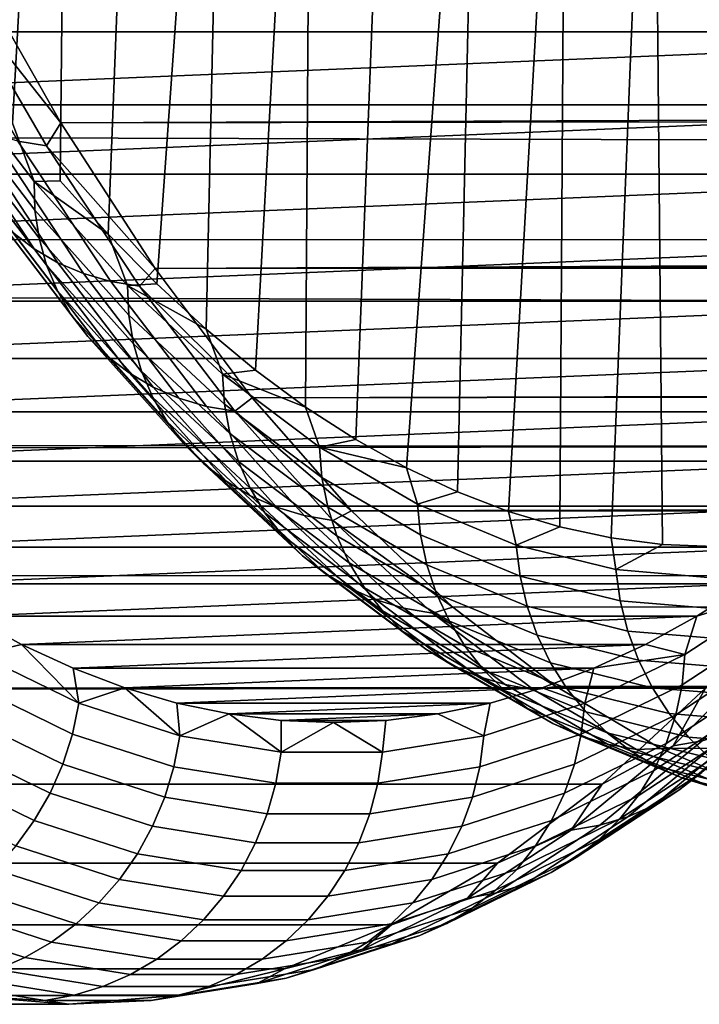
# Model space of a CAD drawing. Header units: metres. Extents: x -22 to 239, y -22 to 22.
# Tile 117 of 256: x 108.49 to 110.42, y -16 to -13.2. Entities that reach past the tile are written whole.
import ezdxf

# ---------------------------------------------------------------- set-up
doc = ezdxf.new("R2010")
doc.units = ezdxf.units.M
doc.layers.add('solid_10_151_033_XXX', color=7, linetype='CONTINUOUS')

msp = doc.modelspace()

# ---------------------------------------------------------------- linework, layer by layer
at = {"layer": 'solid_10_151_033_XXX'}
for points in [[(108.637047, -10.470291, 175.690018), (108.468811, -13.496907, 176.152237), (108.335365, -13.321762, 176.518875), (108.421776, -10.125132, 176.281464)], [(108.529884, -13.662793, 175.99881), (108.468811, -13.496907, 176.152237), (108.637047, -10.470291, 175.690018), (108.603951, -13.660642, 175.780945)], [(108.859108, -10.776356, 175.079895), (108.740677, -13.812827, 175.405289), (108.603951, -13.660642, 175.780945), (108.637047, -10.470291, 175.690018)], [(109.087128, -11.042181, 174.45343), (108.878853, -13.953305, 175.02565), (108.740677, -13.812827, 175.405289), (108.859108, -10.776356, 175.079895)], [(109.087128, -11.042181, 174.45343), (109.018379, -14.08198, 174.642319), (108.878853, -13.953305, 175.02565)], [(109.320297, -11.266833, 173.812805), (109.159142, -14.198747, 174.255569), (109.018379, -14.08198, 174.642319), (109.087128, -11.042181, 174.45343)], [(109.320297, -11.266833, 173.812805), (109.301003, -14.303479, 173.865814), (109.159142, -14.198747, 174.255569)], [(109.557709, -11.449429, 173.160522), (109.44384, -14.3961, 173.473373), (109.301003, -14.303479, 173.865814), (109.320297, -11.266833, 173.812805)], [(109.798508, -11.589306, 172.498932), (109.587547, -14.476536, 173.078537), (109.44384, -14.3961, 173.473373), (109.557709, -11.449429, 173.160522)], [(109.798508, -11.589306, 172.498932), (109.731995, -14.544704, 172.681671), (109.587547, -14.476536, 173.078537)], [(110.041756, -11.685925, 171.830612), (109.87706, -14.600559, 172.283096), (109.731995, -14.544704, 172.681671), (109.798508, -11.589306, 172.498932)], [(110.041756, -11.685925, 171.830612), (110.022659, -14.644058, 171.883072), (109.87706, -14.600559, 172.283096)], [(110.286568, -11.738944, 171.15799), (110.168602, -14.675138, 171.482101), (110.022659, -14.644058, 171.883072), (110.041756, -11.685925, 171.830612)], [(110.286568, -11.738944, 171.15799), (110.314697, -14.693789, 171.080704), (110.168602, -14.675138, 171.482101)], [(110.286568, -11.738944, 171.15799), (110.532051, -11.748157, 170.483536), (110.460869, -14.7, 170.679108), (110.314697, -14.693789, 171.080704)], [(111.539925, -13.547572, 162.013), (16.904165, -13.285301, 127.138702), (17.214159, -12.881101, 126.640076), (111.795151, -13.048958, 161.311783)], [(108.605827, -13.496621, 178.114838), (197.192841, -13.132303, 211.009003), (196.900009, -12.924947, 211.244904), (108.346558, -13.039503, 178.827179)], [(106.697113, -13.019126, 177.657578), (106.82531, -13.237755, 177.305344), (112.063301, -13.019179, 162.914078)], [(106.82531, -13.237755, 177.305344), (111.935104, -13.237806, 163.266312), (112.063301, -13.019179, 162.914078)], [(108.308899, -13.119966, 178.668747), (108.605827, -13.496621, 178.114838), (108.346558, -13.039503, 178.827179)], [(108.228447, -13.107224, 178.630951), (108.484238, -13.54839, 177.928162), (108.564941, -13.561561, 177.965286), (108.308899, -13.119966, 178.668747)], [(108.308899, -13.119966, 178.668747), (108.564941, -13.561561, 177.965286), (108.605827, -13.496621, 178.114838)], [(108.605827, -13.496621, 178.114838), (197.48288, -13.329969, 210.76976), (197.192841, -13.132303, 211.009003)], [(106.82531, -13.237755, 177.305344), (106.955566, -13.445555, 176.947464), (111.935104, -13.237806, 163.266312)], [(106.955566, -13.445555, 176.947464), (111.804848, -13.445604, 163.624191), (111.935104, -13.237806, 163.266312)], [(111.275543, -14.003562, 162.739395), (16.605591, -13.656659, 127.647163), (16.904165, -13.285301, 127.138702), (111.539925, -13.547572, 162.013)], [(108.270912, -13.323979, 176.710312), (108.468811, -13.496907, 176.152237), (108.529884, -13.662793, 175.99881)], [(108.270912, -13.323979, 176.710312), (108.529884, -13.662793, 175.99881), (108.532318, -13.744606, 176.035751), (108.271797, -13.403763, 176.751526)], [(108.873604, -13.909722, 177.37912), (197.769333, -13.517803, 210.527649), (197.48288, -13.329969, 210.76976), (108.605827, -13.496621, 178.114838)], [(108.20816, -13.412961, 177.748032), (108.469368, -13.807515, 177.03035), (108.530449, -13.854368, 177.076599), (108.268349, -13.458475, 177.796707)], [(108.271797, -13.403763, 176.751526), (108.532318, -13.744606, 176.035751), (108.544289, -13.824357, 176.075256), (108.282257, -13.481536, 176.795197)], [(106.955566, -13.445555, 176.947464), (107.087791, -13.642398, 176.584183), (111.804848, -13.445604, 163.624191)], [(107.087791, -13.642398, 176.584183), (111.672615, -13.642445, 163.987488), (111.804848, -13.445604, 163.624191)], [(108.268349, -13.458475, 177.796707), (108.530449, -13.854368, 177.076599), (108.597839, -13.893533, 177.121201), (108.334999, -13.496521, 177.843338)], [(108.282257, -13.481536, 176.795197), (108.544289, -13.824357, 176.075256), (108.565636, -13.901042, 176.116837), (108.302147, -13.556319, 176.840759)], [(108.334999, -13.496521, 177.843338), (108.597839, -13.893533, 177.121201), (108.670692, -13.924517, 177.163589), (108.407265, -13.526619, 177.887344)], [(108.564941, -13.561561, 177.965286), (108.873604, -13.909722, 177.37912), (108.605827, -13.496621, 178.114838)], [(108.407265, -13.526619, 177.887344), (108.670692, -13.924517, 177.163589), (108.748085, -13.946928, 177.203247), (108.484238, -13.54839, 177.928162)], [(108.873604, -13.909722, 177.37912), (198.05043, -13.695303, 210.283646), (197.769333, -13.517803, 210.527649)], [(108.302147, -13.556319, 176.840759), (108.565636, -13.901042, 176.116837), (108.596092, -13.973694, 176.159943), (108.33123, -13.62717, 176.88765)], [(108.484238, -13.54839, 177.928162), (108.748085, -13.946928, 177.203247), (108.829048, -13.960485, 177.239655), (108.564941, -13.561561, 177.965286)], [(108.564941, -13.561561, 177.965286), (108.829048, -13.960485, 177.239655), (108.873604, -13.909722, 177.37912)], [(107.087791, -13.642398, 176.584183), (107.221901, -13.828145, 176.215714), (111.672615, -13.642445, 163.987488)], [(107.221901, -13.828145, 176.215714), (111.538506, -13.828189, 164.355942), (111.672615, -13.642445, 163.987488)], [(108.33123, -13.62717, 176.88765), (108.596092, -13.973694, 176.159943), (108.635269, -14.041399, 176.204056), (108.369125, -13.693195, 176.935272)], [(111.275543, -14.003562, 162.739395), (16.321733, -13.994678, 128.161957), (16.605591, -13.656659, 127.647163)], [(108.529884, -13.662793, 175.99881), (108.603951, -13.660642, 175.780945), (108.740677, -13.812827, 175.405289)], [(108.529884, -13.662793, 175.99881), (108.740677, -13.812827, 175.405289), (108.794945, -13.95862, 175.270554)], [(108.529884, -13.662793, 175.99881), (108.794945, -13.95862, 175.270554), (108.798965, -14.042203, 175.303146), (108.532318, -13.744606, 176.035751)], [(108.369125, -13.693195, 176.935272), (108.635269, -14.041399, 176.204056), (108.682686, -14.103302, 176.248596), (108.415367, -13.753564, 176.983047)], [(198.343201, -13.836697, 210.109543), (198.05043, -13.695303, 210.283646), (108.873604, -13.909722, 177.37912), (198.325668, -13.862563, 210.038208)], [(108.415367, -13.753564, 176.983047), (108.682686, -14.103302, 176.248596), (108.73774, -14.158625, 176.293015), (108.469368, -13.807515, 177.03035)], [(108.532318, -13.744606, 176.035751), (108.798965, -14.042203, 175.303146), (108.812485, -14.123681, 175.338409), (108.544289, -13.824357, 176.075256)], [(108.469368, -13.807515, 177.03035), (108.73774, -14.158625, 176.293015), (108.799728, -14.20667, 176.336761), (108.530449, -13.854368, 177.076599)], [(108.794945, -13.95862, 175.270554), (108.740677, -13.812827, 175.405289), (108.878853, -13.953305, 175.02565)], [(107.221901, -13.828145, 176.215714), (107.357742, -14.002589, 175.842499), (111.538506, -13.828189, 164.355942)], [(107.357742, -14.002589, 175.842499), (111.402664, -14.00263, 164.729172), (111.538506, -13.828189, 164.355942)], [(108.544289, -13.824357, 176.075256), (108.812485, -14.123681, 175.338409), (108.835312, -14.202026, 175.375885), (108.565636, -13.901042, 176.116837)], [(108.530449, -13.854368, 177.076599), (108.799728, -14.20667, 176.336761), (108.867882, -14.246831, 176.379272), (108.597839, -13.893533, 177.121201)], [(109.14901, -14.277452, 176.622452), (198.593567, -14.019336, 209.792297), (198.325668, -13.862563, 210.038208), (108.873604, -13.909722, 177.37912)], [(108.597839, -13.893533, 177.121201), (108.867882, -14.246831, 176.379272), (108.94133, -14.278602, 176.419998), (108.670692, -13.924517, 177.163589)], [(108.565636, -13.901042, 176.116837), (108.835312, -14.202026, 175.375885), (108.86718, -14.276252, 175.415131), (108.596092, -13.973694, 176.159943)], [(108.670692, -13.924517, 177.163589), (108.94133, -14.278602, 176.419998), (109.019165, -14.301583, 176.458466), (108.748085, -13.946928, 177.203247)], [(108.829048, -13.960485, 177.239655), (109.14901, -14.277452, 176.622452), (108.873604, -13.909722, 177.37912)], [(108.748085, -13.946928, 177.203247), (109.019165, -14.301583, 176.458466), (109.100388, -14.315485, 176.494156), (108.829048, -13.960485, 177.239655)], [(108.794945, -13.95862, 175.270554), (108.878853, -13.953305, 175.02565), (109.018379, -14.08198, 174.642319)], [(108.596092, -13.973694, 176.159943), (108.86718, -14.276252, 175.415131), (108.907677, -14.345423, 175.455627), (108.635269, -14.041399, 176.204056)], [(108.794945, -13.95862, 175.270554), (109.018379, -14.08198, 174.642319), (109.065254, -14.210526, 174.527878)], [(108.794945, -13.95862, 175.270554), (109.065254, -14.210526, 174.527878), (109.0709, -14.295619, 174.556015), (108.798965, -14.042203, 175.303146)], [(108.829048, -13.960485, 177.239655), (109.100388, -14.315485, 176.494156), (109.14901, -14.277452, 176.622452)], [(111.002823, -14.415493, 163.488678), (16.054615, -14.300326, 128.681076), (16.321733, -13.994678, 128.161957), (111.275543, -14.003562, 162.739395)], [(107.357742, -14.002589, 175.842499), (107.495247, -14.16565, 175.464706), (111.402664, -14.00263, 164.729172)], [(107.495247, -14.16565, 175.464706), (111.26516, -14.165689, 165.106949), (111.402664, -14.00263, 164.729172)], [(198.809692, -14.108072, 209.678192), (198.593567, -14.019336, 209.792297), (109.14901, -14.277452, 176.622452), (198.853851, -14.165925, 209.546249)], [(108.635269, -14.041399, 176.204056), (108.907677, -14.345423, 175.455627), (108.956291, -14.408667, 175.496872), (108.682686, -14.103302, 176.248596)], [(108.798965, -14.042203, 175.303146), (109.0709, -14.295619, 174.556015), (109.085991, -14.378567, 174.586945), (108.812485, -14.123681, 175.338409)], [(109.065254, -14.210526, 174.527878), (109.018379, -14.08198, 174.642319), (109.159142, -14.198747, 174.255569)], [(108.682686, -14.103302, 176.248596), (108.956291, -14.408667, 175.496872), (109.012413, -14.465187, 175.538345), (108.73774, -14.158625, 176.293015)], [(108.812485, -14.123681, 175.338409), (109.085991, -14.378567, 174.586945), (109.110344, -14.458326, 174.620255), (108.835312, -14.202026, 175.375885)], [(107.495247, -14.16565, 175.464706), (107.634277, -14.317158, 175.082718), (111.26516, -14.165689, 165.106949)], [(107.634277, -14.317158, 175.082718), (111.126129, -14.317193, 165.488937), (111.26516, -14.165689, 165.106949)], [(108.73774, -14.158625, 176.293015), (109.012413, -14.465187, 175.538345), (109.07534, -14.514272, 175.579529), (108.799728, -14.20667, 176.336761)], [(109.431145, -14.598614, 175.84729), (199.10582, -14.302545, 209.300491), (198.853851, -14.165925, 209.546249), (109.14901, -14.277452, 176.622452)], [(108.799728, -14.20667, 176.336761), (109.07534, -14.514272, 175.579529), (109.144272, -14.555303, 175.619888), (108.867882, -14.246831, 176.379272)], [(108.835312, -14.202026, 175.375885), (109.110344, -14.458326, 174.620255), (109.143646, -14.533892, 174.655548), (108.86718, -14.276252, 175.415131)], [(109.065254, -14.210526, 174.527878), (109.159142, -14.198747, 174.255569), (109.301003, -14.303479, 173.865814)], [(109.065254, -14.210526, 174.527878), (109.301003, -14.303479, 173.865814), (109.339981, -14.417723, 173.773087)], [(109.065254, -14.210526, 174.527878), (109.339981, -14.417723, 173.773087), (109.347267, -14.504055, 173.796707), (109.0709, -14.295619, 174.556015)], [(108.867882, -14.246831, 176.379272), (109.144272, -14.555303, 175.619888), (109.218338, -14.587762, 175.658936), (108.94133, -14.278602, 176.419998)], [(108.86718, -14.276252, 175.415131), (109.143646, -14.533892, 174.655548), (109.185486, -14.60431, 174.692352), (108.907677, -14.345423, 175.455627)], [(108.94133, -14.278602, 176.419998), (109.218338, -14.587762, 175.658936), (109.296616, -14.61124, 175.696167), (109.019165, -14.301583, 176.458466)], [(109.100388, -14.315485, 176.494156), (109.431145, -14.598614, 175.84729), (109.14901, -14.277452, 176.622452)], [(111.002823, -14.415493, 163.488678), (15.80584, -14.574821, 129.202744), (16.054615, -14.300326, 128.681076)], [(107.634277, -14.317158, 175.082718), (107.774719, -14.456993, 174.696869), (111.126129, -14.317193, 165.488937)], [(107.774719, -14.456993, 174.696869), (110.985695, -14.457025, 165.874786), (111.126129, -14.317193, 165.488937)], [(109.019165, -14.301583, 176.458466), (109.296616, -14.61124, 175.696167), (109.378105, -14.625443, 175.731125), (109.100388, -14.315485, 176.494156)], [(109.0709, -14.295619, 174.556015), (109.347267, -14.504055, 173.796707), (109.36396, -14.588213, 173.823227), (109.085991, -14.378567, 174.586945)], [(109.100388, -14.315485, 176.494156), (109.378105, -14.625443, 175.731125), (109.431145, -14.598614, 175.84729)], [(109.339981, -14.417723, 173.773087), (109.301003, -14.303479, 173.865814), (109.44384, -14.3961, 173.473373)], [(109.431145, -14.598614, 175.84729), (199.349075, -14.429469, 209.055466), (199.10582, -14.302545, 209.300491)], [(108.907677, -14.345423, 175.455627), (109.185486, -14.60431, 174.692352), (109.235321, -14.668695, 174.73024), (108.956291, -14.408667, 175.496872)], [(109.085991, -14.378567, 174.586945), (109.36396, -14.588213, 173.823227), (109.389854, -14.669135, 173.852295), (109.110344, -14.458326, 174.620255)], [(109.339981, -14.417723, 173.773087), (109.44384, -14.3961, 173.473373), (109.587547, -14.476536, 173.078537)], [(111.002823, -14.415493, 163.488678), (110.722641, -14.782067, 164.258484), (15.576414, -14.819761, 129.725784), (15.80584, -14.574821, 129.202744)], [(108.956291, -14.408667, 175.496872), (109.235321, -14.668695, 174.73024), (109.292542, -14.726236, 174.768707), (109.012413, -14.465187, 175.538345)], [(109.339981, -14.417723, 173.773087), (109.587547, -14.476536, 173.078537), (109.61824, -14.579555, 173.00856)], [(109.339981, -14.417723, 173.773087), (109.61824, -14.579555, 173.00856), (109.627197, -14.666857, 173.027603), (109.347267, -14.504055, 173.796707)], [(109.431145, -14.598614, 175.84729), (199.583221, -14.546988, 208.8116), (199.349075, -14.429469, 209.055466)], [(107.774719, -14.456993, 174.696869), (107.916489, -14.585075, 174.307358), (110.985695, -14.457025, 165.874786)], [(107.916489, -14.585075, 174.307358), (110.843918, -14.585104, 166.264297), (110.985695, -14.457025, 165.874786)], [(109.110344, -14.458326, 174.620255), (109.389854, -14.669135, 173.852295), (109.424622, -14.745802, 173.883575), (109.143646, -14.533892, 174.655548)], [(109.012413, -14.465187, 175.538345), (109.292542, -14.726236, 174.768707), (109.356415, -14.776207, 174.807266), (109.07534, -14.514272, 175.579529)], [(109.61824, -14.579555, 173.00856), (109.587547, -14.476536, 173.078537), (109.731995, -14.544704, 172.681671)], [(109.07534, -14.514272, 175.579529), (109.356415, -14.776207, 174.807266), (109.42614, -14.817978, 174.845459), (109.144272, -14.555303, 175.619888)], [(109.347267, -14.504055, 173.796707), (109.627197, -14.666857, 173.027603), (109.645515, -14.751959, 173.049667), (109.36396, -14.588213, 173.823227)], [(109.143646, -14.533892, 174.655548), (109.424622, -14.745802, 173.883575), (109.467819, -14.817247, 173.916656), (109.185486, -14.60431, 174.692352)], [(109.144272, -14.555303, 175.619888), (109.42614, -14.817978, 174.845459), (109.500839, -14.851023, 174.882782), (109.218338, -14.587762, 175.658936)], [(109.719093, -14.87216, 175.056168), (200.023605, -14.755354, 208.32843), (199.583221, -14.546988, 208.8116), (109.431145, -14.598614, 175.84729)], [(109.89917, -14.695514, 172.236725), (109.61824, -14.579555, 173.00856), (109.731995, -14.544704, 172.681671), (109.87706, -14.600559, 172.283096)], [(107.916489, -14.585075, 174.307358), (108.059425, -14.701254, 173.914642), (110.843918, -14.585104, 166.264297)], [(108.059425, -14.701254, 173.914642), (110.700981, -14.701281, 166.657028), (110.843918, -14.585104, 166.264297)], [(109.218338, -14.587762, 175.658936), (109.500839, -14.851023, 174.882782), (109.579567, -14.874926, 174.918762), (109.296616, -14.61124, 175.696167)], [(109.36396, -14.588213, 173.823227), (109.645515, -14.751959, 173.049667), (109.672974, -14.833789, 173.074448), (109.389854, -14.669135, 173.852295)], [(109.61824, -14.579555, 173.00856), (109.89917, -14.695514, 172.236725), (109.909805, -14.78351, 172.251144), (109.627197, -14.666857, 173.027603)], [(109.185486, -14.60431, 174.692352), (109.467819, -14.817247, 173.916656), (109.518906, -14.882571, 173.951111), (109.235321, -14.668695, 174.73024)], [(109.296616, -14.61124, 175.696167), (109.579567, -14.874926, 174.918762), (109.661339, -14.889385, 174.952957), (109.378105, -14.625443, 175.731125)], [(109.378105, -14.625443, 175.731125), (109.719093, -14.87216, 175.056168), (109.431145, -14.598614, 175.84729)], [(109.378105, -14.625443, 175.731125), (109.661339, -14.889385, 174.952957), (109.719093, -14.87216, 175.056168)], [(109.89917, -14.695514, 172.236725), (109.87706, -14.600559, 172.283096), (110.022659, -14.644058, 171.883072)], [(110.181877, -14.765236, 171.459976), (109.89917, -14.695514, 172.236725), (110.022659, -14.644058, 171.883072), (110.168602, -14.675138, 171.482101)], [(109.235321, -14.668695, 174.73024), (109.518906, -14.882571, 173.951111), (109.577232, -14.940951, 173.986526), (109.292542, -14.726236, 174.768707)], [(109.389854, -14.669135, 173.852295), (109.672974, -14.833789, 173.074448), (109.709213, -14.911316, 173.101654), (109.424622, -14.745802, 173.883575)], [(109.627197, -14.666857, 173.027603), (109.909805, -14.78351, 172.251144), (109.929764, -14.869289, 172.268692), (109.645515, -14.751959, 173.049667)], [(110.181877, -14.765236, 171.459976), (110.168602, -14.675138, 171.482101), (110.314697, -14.693789, 171.080704)], [(108.059425, -14.701254, 173.914642), (108.203445, -14.805469, 173.518936), (110.700981, -14.701281, 166.657028)], [(108.203445, -14.805469, 173.518936), (110.556961, -14.805492, 167.052719), (110.700981, -14.701281, 166.657028)], [(109.89917, -14.695514, 172.236725), (110.181877, -14.765236, 171.459976), (110.194206, -14.85365, 171.469757), (109.909805, -14.78351, 172.251144)], [(110.465591, -14.789572, 170.680832), (110.181877, -14.765236, 171.459976), (110.314697, -14.693789, 171.080704), (110.460869, -14.7, 170.679108)], [(109.292542, -14.726236, 174.768707), (109.577232, -14.940951, 173.986526), (109.642075, -14.99165, 174.02243), (109.356415, -14.776207, 174.807266)], [(109.424622, -14.745802, 173.883575), (109.709213, -14.911316, 173.101654), (109.753792, -14.983564, 173.130951), (109.467819, -14.817247, 173.916656)], [(109.645515, -14.751959, 173.049667), (109.929764, -14.869289, 172.268692), (109.958801, -14.951771, 172.289154), (109.672974, -14.833789, 173.074448)], [(110.011909, -15.097197, 174.251648), (200.427063, -14.931062, 207.852097), (200.023605, -14.755354, 208.32843), (109.719093, -14.87216, 175.056168)], [(110.181877, -14.765236, 171.459976), (110.465591, -14.789572, 170.680832), (110.479713, -14.878016, 170.685974), (110.194206, -14.85365, 171.469757)], [(110.722641, -14.782067, 164.258484), (110.43586, -15.102132, 165.046387), (15.366862, -15.03694, 130.249634), (15.576414, -14.819761, 129.725784)], [(109.356415, -14.776207, 174.807266), (109.642075, -14.99165, 174.02243), (109.712608, -15.03403, 174.058395), (109.42614, -14.817978, 174.845459)], [(109.909805, -14.78351, 172.251144), (110.194206, -14.85365, 171.469757), (110.21582, -14.939836, 171.482773), (109.929764, -14.869289, 172.268692)], [(108.203445, -14.805469, 173.518936), (108.348442, -14.89763, 173.120575), (110.556961, -14.805492, 167.052719)], [(108.348442, -14.89763, 173.120575), (110.411964, -14.897651, 167.451096), (110.556961, -14.805492, 167.052719)], [(109.42614, -14.817978, 174.845459), (109.712608, -15.03403, 174.058395), (109.787941, -15.067557, 174.093964), (109.500839, -14.851023, 174.882782)], [(109.467819, -14.817247, 173.916656), (109.753792, -14.983564, 173.130951), (109.806137, -15.049622, 173.161942), (109.518906, -14.882571, 173.951111)], [(110.369682, -15.092863, 167.50856), (110.652512, -14.907538, 166.731476), (110.659218, -14.821714, 166.75705), (110.378014, -15.005973, 167.529663)], [(110.378014, -15.005973, 167.529663), (110.659218, -14.821714, 166.75705), (110.411964, -14.897651, 167.451096)], [(110.659218, -14.821714, 166.75705), (110.556961, -14.805492, 167.052719), (110.411964, -14.897651, 167.451096)], [(109.672974, -14.833789, 173.074448), (109.958801, -14.951771, 172.289154), (109.996536, -15.029915, 172.312256), (109.709213, -14.911316, 173.101654)], [(109.500839, -14.851023, 174.882782), (109.787941, -15.067557, 174.093964), (109.867134, -15.091808, 174.128677), (109.579567, -14.874926, 174.918762)], [(109.579567, -14.874926, 174.918762), (109.867134, -15.091808, 174.128677), (109.949181, -15.106479, 174.162109), (109.661339, -14.889385, 174.952957)], [(109.661339, -14.889385, 174.952957), (110.011909, -15.097197, 174.251648), (109.719093, -14.87216, 175.056168)], [(109.929764, -14.869289, 172.268692), (110.21582, -14.939836, 171.482773), (110.246437, -15.022708, 171.498856), (109.958801, -14.951771, 172.289154)], [(110.194206, -14.85365, 171.469757), (110.479713, -14.878016, 170.685974), (110.502777, -14.963376, 170.694366), (110.21582, -14.939836, 171.482773)], [(108.348442, -14.89763, 173.120575), (108.494255, -14.977644, 172.719955), (110.411964, -14.897651, 167.451096)], [(108.372971, -15.005973, 173.038467), (108.494255, -14.977644, 172.719955), (108.348442, -14.89763, 173.120575)], [(108.494255, -14.977644, 172.719955), (110.266151, -14.977662, 167.851715), (110.411964, -14.897651, 167.451096)], [(109.518906, -14.882571, 173.951111), (109.806137, -15.049622, 173.161942), (109.865593, -15.108656, 173.19426), (109.577232, -14.940951, 173.986526)], [(109.661339, -14.889385, 174.952957), (109.949181, -15.106479, 174.162109), (110.011909, -15.097197, 174.251648)], [(110.378014, -15.005973, 167.529663), (110.411964, -14.897651, 167.451096), (110.266151, -14.977662, 167.851715)], [(109.709213, -14.911316, 173.101654), (109.996536, -15.029915, 172.312256), (110.042503, -15.102736, 172.337708), (109.753792, -14.983564, 173.130951)], [(110.011909, -15.097197, 174.251648), (200.794693, -15.077483, 207.38298), (200.427063, -14.931062, 207.852097)], [(110.351959, -15.177551, 167.484512), (110.636383, -14.991186, 166.703064), (110.652512, -14.907538, 166.731476), (110.369682, -15.092863, 167.50856)], [(109.577232, -14.940951, 173.986526), (109.865593, -15.108656, 173.19426), (109.931412, -15.159925, 173.227478), (109.642075, -14.99165, 174.02243)], [(109.958801, -14.951771, 172.289154), (110.246437, -15.022708, 171.498856), (110.285675, -15.101223, 171.517838), (109.996536, -15.029915, 172.312256)], [(110.21582, -14.939836, 171.482773), (110.502777, -14.963376, 170.694366), (110.534988, -15.046379, 170.706085), (110.246437, -15.022708, 171.498856)], [(108.372971, -15.005973, 173.038467), (108.657227, -15.144658, 172.257492), (108.494255, -14.977644, 172.719955)], [(108.494255, -14.977644, 172.719955), (108.640816, -15.045473, 172.317291), (110.266151, -14.977662, 167.851715)], [(108.657227, -15.144658, 172.257492), (108.640816, -15.045473, 172.317291), (108.494255, -14.977644, 172.719955)], [(108.640816, -15.045473, 172.317291), (110.119591, -15.045488, 168.254379), (110.266151, -14.977662, 167.851715)], [(109.753792, -14.983564, 173.130951), (110.042503, -15.102736, 172.337708), (110.096123, -15.169319, 172.365219), (109.806137, -15.049622, 173.161942)], [(110.378014, -15.005973, 167.529663), (110.266151, -14.977662, 167.851715), (110.119591, -15.045488, 168.254379)], [(110.344696, -15.265794, 165.555618), (110.629845, -14.979581, 164.772186), (110.711266, -14.965601, 164.807404), (110.426384, -15.251546, 165.590088)], [(110.344696, -15.265794, 165.555618), (110.43586, -15.102132, 165.046387), (110.629845, -14.979581, 164.772186)], [(108.353027, -15.092863, 173.049271), (108.638924, -15.232352, 172.263779), (108.657227, -15.144658, 172.257492), (108.372971, -15.005973, 173.038467)], [(109.642075, -14.99165, 174.02243), (109.931412, -15.159925, 173.227478), (110.002762, -15.20278, 173.2612), (109.712608, -15.03403, 174.058395)], [(110.083778, -15.232352, 168.294067), (110.369682, -15.092863, 167.50856), (110.378014, -15.005973, 167.529663), (110.093765, -15.144658, 168.310638)], [(110.093765, -15.144658, 168.310638), (110.378014, -15.005973, 167.529663), (110.119591, -15.045488, 168.254379)], [(110.325089, -15.258969, 167.457809), (110.611038, -15.071605, 166.672165), (110.636383, -14.991186, 166.703064), (110.351959, -15.177551, 167.484512)], [(110.43586, -15.102132, 165.046387), (15.177764, -15.227786, 130.773087), (15.366862, -15.03694, 130.249634)], [(108.640816, -15.045473, 172.317291), (108.787964, -15.101038, 171.91301), (110.119591, -15.045488, 168.254379)], [(108.657227, -15.144658, 172.257492), (108.787964, -15.101038, 171.91301), (108.640816, -15.045473, 172.317291)], [(108.787964, -15.101038, 171.91301), (109.972443, -15.10105, 168.658676), (110.119591, -15.045488, 168.254379)], [(109.712608, -15.03403, 174.058395), (110.002762, -15.20278, 173.2612), (110.078743, -15.236683, 173.294983), (109.787941, -15.067557, 174.093964)], [(110.093765, -15.144658, 168.310638), (110.119591, -15.045488, 168.254379), (109.972443, -15.10105, 168.658676)], [(109.996536, -15.029915, 172.312256), (110.285675, -15.101223, 171.517838), (110.333046, -15.174391, 171.539444), (110.042503, -15.102736, 172.337708)], [(110.246437, -15.022708, 171.498856), (110.534988, -15.046379, 170.706085), (110.575737, -15.125017, 170.720917), (110.285675, -15.101223, 171.517838)], [(109.787941, -15.067557, 174.093964), (110.078743, -15.236683, 173.294983), (110.158409, -15.261207, 173.328415), (109.867134, -15.091808, 174.128677)], [(109.806137, -15.049622, 173.161942), (110.096123, -15.169319, 172.365219), (110.156715, -15.228824, 172.394409), (109.865593, -15.108656, 173.19426)], [(110.289391, -15.336092, 167.428787), (110.576782, -15.14778, 166.639175), (110.611038, -15.071605, 166.672165), (110.325089, -15.258969, 167.457809)], [(108.323997, -15.177551, 173.056305), (108.611496, -15.317822, 172.266403), (108.638924, -15.232352, 172.263779), (108.353027, -15.092863, 173.049271)], [(108.657227, -15.144658, 172.257492), (108.943657, -15.23735, 171.47052), (108.787964, -15.101038, 171.91301)], [(108.787964, -15.101038, 171.91301), (108.935593, -15.144304, 171.507401), (109.972443, -15.10105, 168.658676)], [(108.943657, -15.23735, 171.47052), (108.935593, -15.144304, 171.507401), (108.787964, -15.101038, 171.91301)], [(108.935593, -15.144304, 171.507401), (109.824814, -15.144314, 169.06427), (109.972443, -15.10105, 168.658676)], [(109.807327, -15.23735, 169.09761), (110.093765, -15.144658, 168.310638), (109.972443, -15.10105, 168.658676), (109.824814, -15.144314, 169.06427)], [(109.867134, -15.091808, 174.128677), (110.158409, -15.261207, 173.328415), (110.240738, -15.276042, 173.361069), (109.949181, -15.106479, 174.162109)], [(110.240738, -15.276042, 173.361069), (110.308647, -15.272991, 173.436386), (110.011909, -15.097197, 174.251648), (109.949181, -15.106479, 174.162109)], [(110.308647, -15.272991, 173.436386), (201.128601, -15.197869, 206.920364), (200.794693, -15.077483, 207.38298), (110.011909, -15.097197, 174.251648)], [(110.064461, -15.317822, 168.274414), (110.351959, -15.177551, 167.484512), (110.369682, -15.092863, 167.50856), (110.083778, -15.232352, 168.294067)], [(110.285675, -15.101223, 171.517838), (110.575737, -15.125017, 170.720917), (110.624512, -15.1983, 170.738663), (110.333046, -15.174391, 171.539444)], [(110.43586, -15.102132, 165.046387), (110.143394, -15.374679, 165.84993), (15.008526, -15.394615, 131.297943), (15.177764, -15.227786, 130.773087)], [(109.865593, -15.108656, 173.19426), (110.156715, -15.228824, 172.394409), (110.223526, -15.280499, 172.424911), (109.931412, -15.159925, 173.227478)], [(110.042503, -15.102736, 172.337708), (110.333046, -15.174391, 171.539444), (110.387947, -15.241289, 171.563431), (110.096123, -15.169319, 172.365219)], [(110.344696, -15.265794, 165.555618), (110.143394, -15.374679, 165.84993), (110.43586, -15.102132, 165.046387)], [(110.360962, -15.391906, 166.494843), (110.648941, -15.153814, 165.703629), (110.712509, -15.104277, 165.743256), (110.425468, -15.34159, 166.531876)], [(108.638924, -15.232352, 172.263779), (108.927017, -15.325581, 171.472244), (108.943657, -15.23735, 171.47052), (108.657227, -15.144658, 172.257492)], [(108.935593, -15.144304, 171.507401), (109.083603, -15.175239, 171.100739), (109.824814, -15.144314, 169.06427)], [(108.943657, -15.23735, 171.47052), (109.083603, -15.175239, 171.100739), (108.935593, -15.144304, 171.507401)], [(109.083603, -15.175239, 171.100739), (109.676796, -15.175244, 169.470947), (109.824814, -15.144314, 169.06427)], [(109.807327, -15.23735, 169.09761), (109.824814, -15.144314, 169.06427), (109.676796, -15.175244, 169.470947)], [(109.795692, -15.325581, 169.085587), (110.083778, -15.232352, 168.294067), (110.093765, -15.144658, 168.310638), (109.807327, -15.23735, 169.09761)], [(110.245323, -15.407947, 167.397812), (110.534065, -15.218753, 166.604507), (110.576782, -15.14778, 166.639175), (110.289391, -15.336092, 167.428787)], [(110.29071, -15.433943, 166.457932), (110.579475, -15.195202, 165.664566), (110.648941, -15.153814, 165.703629), (110.360962, -15.391906, 166.494843)], [(108.28624, -15.258969, 173.059494), (108.575287, -15.399993, 172.26535), (108.611496, -15.317822, 172.266403), (108.323997, -15.177551, 173.056305)], [(108.943657, -15.23735, 171.47052), (109.2314, -15.283766, 170.679947), (109.083603, -15.175239, 171.100739)], [(109.083603, -15.175239, 171.100739), (109.231834, -15.193806, 170.693481), (109.676796, -15.175244, 169.470947)], [(109.2314, -15.283766, 170.679947), (109.231834, -15.193806, 170.693481), (109.083603, -15.175239, 171.100739)], [(109.231834, -15.193806, 170.693481), (109.528572, -15.193809, 169.878204), (109.676796, -15.175244, 169.470947)], [(109.519585, -15.283766, 169.888184), (109.807327, -15.23735, 169.09761), (109.676796, -15.175244, 169.470947), (109.528572, -15.193809, 169.878204)], [(109.931412, -15.159925, 173.227478), (110.223526, -15.280499, 172.424911), (110.2957, -15.323696, 172.45636), (110.002762, -15.20278, 173.2612)], [(110.036041, -15.399993, 168.251953), (110.325089, -15.258969, 167.457809), (110.351959, -15.177551, 167.484512), (110.064461, -15.317822, 168.274414)], [(110.096123, -15.169319, 172.365219), (110.387947, -15.241289, 171.563431), (110.449684, -15.301076, 171.589478), (110.156715, -15.228824, 172.394409)], [(110.333046, -15.174391, 171.539444), (110.624512, -15.1983, 170.738663), (110.680695, -15.265305, 170.759125), (110.387947, -15.241289, 171.563431)], [(109.2314, -15.283766, 170.679947), (109.380203, -15.2, 170.285843), (109.231834, -15.193806, 170.693481)], [(109.2314, -15.283766, 170.679947), (109.519585, -15.283766, 169.888184), (109.380203, -15.2, 170.285843)], [(109.231834, -15.193806, 170.693481), (109.380203, -15.2, 170.285843), (109.528572, -15.193809, 169.878204)], [(109.519585, -15.283766, 169.888184), (109.528572, -15.193809, 169.878204), (109.380203, -15.2, 170.285843)], [(110.002762, -15.20278, 173.2612), (110.2957, -15.323696, 172.45636), (110.372337, -15.357869, 172.488358), (110.078743, -15.236683, 173.294983)], [(110.215591, -15.467172, 166.421646), (110.504974, -15.227916, 165.626556), (110.579475, -15.195202, 165.664566), (110.29071, -15.433943, 166.457932)], [(110.60833, -15.39897, 172.613007), (201.43161, -15.295176, 206.462418), (201.128601, -15.197869, 206.920364), (110.308647, -15.272991, 173.436386)], [(108.611496, -15.317822, 172.266403), (108.901207, -15.411574, 171.470428), (108.927017, -15.325581, 171.472244), (108.638924, -15.232352, 172.263779)], [(108.927017, -15.325581, 171.472244), (109.216431, -15.372265, 170.677094), (109.2314, -15.283766, 170.679947), (108.943657, -15.23735, 171.47052)], [(109.506279, -15.372265, 169.880737), (109.795692, -15.325581, 169.085587), (109.807327, -15.23735, 169.09761), (109.519585, -15.283766, 169.888184)], [(109.77475, -15.411574, 169.070389), (110.064461, -15.317822, 168.274414), (110.083778, -15.232352, 168.294067), (109.795692, -15.325581, 169.085587)], [(110.078743, -15.236683, 173.294983), (110.372337, -15.357869, 172.488358), (110.452469, -15.382587, 172.520493), (110.158409, -15.261207, 173.328415)], [(110.136551, -15.491173, 166.386414), (110.426384, -15.251546, 165.590088), (110.504974, -15.227916, 165.626556), (110.215591, -15.467172, 166.421646)], [(110.156715, -15.228824, 172.394409), (110.449684, -15.301076, 171.589478), (110.517487, -15.352997, 171.617249), (110.223526, -15.280499, 172.424911)], [(110.193443, -15.473629, 167.365265), (110.483414, -15.283628, 166.568588), (110.534065, -15.218753, 166.604507), (110.245323, -15.407947, 167.397812)], [(110.387947, -15.241289, 171.563431), (110.680695, -15.265305, 170.759125), (110.743584, -15.325185, 170.782013), (110.449684, -15.301076, 171.589478)], [(108.240242, -15.336092, 173.058777), (108.530746, -15.477828, 172.26062), (108.575287, -15.399993, 172.26535), (108.28624, -15.258969, 173.059494)], [(109.998886, -15.477828, 168.226944), (110.289391, -15.336092, 167.428787), (110.325089, -15.258969, 167.457809), (110.036041, -15.399993, 168.251953)], [(110.054596, -15.505644, 166.352676), (110.344696, -15.265794, 165.555618), (110.426384, -15.251546, 165.590088), (110.136551, -15.491173, 166.386414)], [(110.054596, -15.505644, 166.352676), (110.143394, -15.374679, 165.84993), (110.344696, -15.265794, 165.555618)], [(110.158409, -15.261207, 173.328415), (110.452469, -15.382587, 172.520493), (110.535088, -15.397541, 172.552353), (110.240738, -15.276042, 173.361069)], [(109.216431, -15.372265, 170.677094), (109.506279, -15.372265, 169.880737), (109.519585, -15.283766, 169.888184), (109.2314, -15.283766, 170.679947)], [(110.134399, -15.53231, 167.331589), (110.425468, -15.34159, 166.531876), (110.483414, -15.283628, 166.568588), (110.193443, -15.473629, 167.365265)], [(110.223526, -15.280499, 172.424911), (110.517487, -15.352997, 171.617249), (110.590492, -15.396399, 171.646423), (110.2957, -15.323696, 172.45636)], [(110.535088, -15.397541, 172.552353), (110.60833, -15.39897, 172.613007), (110.308647, -15.272991, 173.436386), (110.240738, -15.276042, 173.361069)], [(108.575287, -15.399993, 172.26535), (108.866547, -15.494247, 171.465103), (108.901207, -15.411574, 171.470428), (108.611496, -15.317822, 172.266403)], [(108.901207, -15.411574, 171.470428), (109.192238, -15.458521, 170.670822), (109.216431, -15.372265, 170.677094), (108.927017, -15.325581, 171.472244)], [(109.483719, -15.458521, 169.869995), (109.77475, -15.411574, 169.070389), (109.795692, -15.325581, 169.085587), (109.506279, -15.372265, 169.880737)], [(109.744781, -15.494247, 169.052185), (110.036041, -15.399993, 168.251953), (110.064461, -15.317822, 168.274414), (109.77475, -15.411574, 169.070389)], [(110.2957, -15.323696, 172.45636), (110.590492, -15.396399, 171.646423), (110.667786, -15.430734, 171.676605), (110.372337, -15.357869, 172.488358)], [(108.186577, -15.407947, 173.054184), (108.478439, -15.550347, 172.252289), (108.530746, -15.477828, 172.26062), (108.240242, -15.336092, 173.058777)], [(109.953461, -15.550347, 168.199707), (110.245323, -15.407947, 167.397812), (110.289391, -15.336092, 167.428787), (109.998886, -15.477828, 168.226944)], [(110.068939, -15.583252, 167.297165), (110.360962, -15.391906, 166.494843), (110.425468, -15.34159, 166.531876), (110.134399, -15.53231, 167.331589)], [(110.143394, -15.374679, 165.84993), (109.846169, -15.598849, 166.666565), (14.858833, -15.539146, 131.825668), (15.008526, -15.394615, 131.297943)], [(109.192238, -15.458521, 170.670822), (109.483719, -15.458521, 169.869995), (109.506279, -15.372265, 169.880737), (109.216431, -15.372265, 170.677094)], [(110.054596, -15.505644, 166.352676), (109.846169, -15.598849, 166.666565), (110.143394, -15.374679, 165.84993)], [(110.372337, -15.357869, 172.488358), (110.667786, -15.430734, 171.676605), (110.748398, -15.455569, 171.707428), (110.452469, -15.382587, 172.520493)], [(108.530746, -15.477828, 172.26062), (108.823479, -15.572559, 171.456345), (108.866547, -15.494247, 171.465103), (108.575287, -15.399993, 172.26535)], [(109.706154, -15.572559, 169.031219), (109.998886, -15.477828, 168.226944), (110.036041, -15.399993, 168.251953), (109.744781, -15.494247, 169.052185)], [(109.90033, -15.616636, 168.170593), (110.193443, -15.473629, 167.365265), (110.245323, -15.407947, 167.397812), (109.953461, -15.550347, 168.199707)], [(109.997887, -15.625813, 167.262466), (110.29071, -15.433943, 166.457932), (110.360962, -15.391906, 166.494843), (110.068939, -15.583252, 167.297165)], [(108.866547, -15.494247, 171.465103), (109.159142, -15.541447, 170.661209), (109.192238, -15.458521, 170.670822), (108.901207, -15.411574, 171.470428)], [(109.452187, -15.541447, 169.856079), (109.744781, -15.494247, 169.052185), (109.77475, -15.411574, 169.070389), (109.483719, -15.458521, 169.869995)], [(109.922134, -15.659453, 167.22789), (110.215591, -15.467172, 166.421646), (110.29071, -15.433943, 166.457932), (109.997887, -15.625813, 167.262466)], [(109.159142, -15.541447, 170.661209), (109.452187, -15.541447, 169.856079), (109.483719, -15.458521, 169.869995), (109.192238, -15.458521, 170.670822)], [(108.478439, -15.550347, 172.252289), (108.772545, -15.645522, 171.444229), (108.823479, -15.572559, 171.456345), (108.530746, -15.477828, 172.26062)], [(109.659355, -15.645522, 169.007751), (109.953461, -15.550347, 168.199707), (109.998886, -15.477828, 168.226944), (109.706154, -15.572559, 169.031219)], [(109.760414, -15.698404, 167.160934), (110.054596, -15.505644, 166.352676), (110.136551, -15.491173, 166.386414), (109.842644, -15.683753, 167.193909)], [(109.840179, -15.67586, 168.139954), (110.134399, -15.53231, 167.331589), (110.193443, -15.473629, 167.365265), (109.90033, -15.616636, 168.170593)], [(109.842644, -15.683753, 167.193909), (110.136551, -15.491173, 166.386414), (110.215591, -15.467172, 166.421646), (109.922134, -15.659453, 167.22789)], [(108.823479, -15.572559, 171.456345), (109.117554, -15.619997, 170.648376), (109.159142, -15.541447, 170.661209), (108.866547, -15.494247, 171.465103)], [(109.412079, -15.619997, 169.839188), (109.706154, -15.572559, 169.031219), (109.744781, -15.494247, 169.052185), (109.452187, -15.541447, 169.856079)], [(109.760414, -15.698404, 167.160934), (109.846169, -15.598849, 166.666565), (110.054596, -15.505644, 166.352676)], [(109.846169, -15.598849, 166.666565), (14.728859, -15.662398, 132.356232), (14.858833, -15.539146, 131.825668)], [(109.117554, -15.619997, 170.648376), (109.412079, -15.619997, 169.839188), (109.452187, -15.541447, 169.856079), (109.159142, -15.541447, 170.661209)], [(109.77375, -15.727273, 168.108185), (110.068939, -15.583252, 167.297165), (110.134399, -15.53231, 167.331589), (109.840179, -15.67586, 168.139954)], [(108.419029, -15.616636, 172.240448), (108.714386, -15.712217, 171.428955), (108.772545, -15.645522, 171.444229), (108.478439, -15.550347, 172.252289)], [(108.772545, -15.645522, 171.444229), (109.068001, -15.693182, 170.632492), (109.117554, -15.619997, 170.648376), (108.823479, -15.572559, 171.456345)], [(109.363899, -15.693182, 169.819504), (109.659355, -15.645522, 169.007751), (109.706154, -15.572559, 169.031219), (109.412079, -15.619997, 169.839188)], [(109.604973, -15.712217, 168.982086), (109.90033, -15.616636, 168.170593), (109.953461, -15.550347, 168.199707), (109.659355, -15.645522, 169.007751)], [(109.846169, -15.598849, 166.666565), (109.545113, -15.773939, 167.493713), (14.618405, -15.765539, 132.891098), (14.728859, -15.662398, 132.356232)], [(109.760414, -15.698404, 167.160934), (109.545113, -15.773939, 167.493713), (109.846169, -15.598849, 166.666565)], [(109.701897, -15.770226, 168.075699), (109.997887, -15.625813, 167.262466), (110.068939, -15.583252, 167.297165), (109.77375, -15.727273, 168.108185)], [(108.353256, -15.67586, 172.22525), (108.649734, -15.771804, 171.410675), (108.714386, -15.712217, 171.428955), (108.419029, -15.616636, 172.240448)], [(109.068001, -15.693182, 170.632492), (109.363899, -15.693182, 169.819504), (109.412079, -15.619997, 169.839188), (109.117554, -15.619997, 170.648376)], [(109.543701, -15.771804, 168.954529), (109.840179, -15.67586, 168.139954), (109.90033, -15.616636, 168.170593), (109.604973, -15.712217, 168.982086)], [(109.625504, -15.804178, 168.042877), (109.922134, -15.659453, 167.22789), (109.997887, -15.625813, 167.262466), (109.701897, -15.770226, 168.075699)], [(108.714386, -15.712217, 171.428955), (109.011101, -15.760079, 170.613739), (109.068001, -15.693182, 170.632492), (108.772545, -15.645522, 171.444229)], [(109.308258, -15.760079, 169.797287), (109.604973, -15.712217, 168.982086), (109.659355, -15.645522, 169.007751), (109.363899, -15.693182, 169.819504)], [(109.545555, -15.828703, 168.010162), (109.842644, -15.683753, 167.193909), (109.922134, -15.659453, 167.22789), (109.625504, -15.804178, 168.042877)], [(108.281952, -15.727273, 172.206879), (108.579407, -15.82353, 171.389633), (108.649734, -15.771804, 171.410675), (108.353256, -15.67586, 172.22525)], [(109.463043, -15.84349, 167.977951), (109.760414, -15.698404, 167.160934), (109.842644, -15.683753, 167.193909), (109.545555, -15.828703, 168.010162)], [(109.476303, -15.82353, 168.92543), (109.77375, -15.727273, 168.108185), (109.840179, -15.67586, 168.139954), (109.543701, -15.771804, 168.954529)], [(108.649734, -15.771804, 171.410675), (108.947571, -15.819848, 170.592377), (109.011101, -15.760079, 170.613739), (108.714386, -15.712217, 171.428955)], [(109.011101, -15.760079, 170.613739), (109.308258, -15.760079, 169.797287), (109.363899, -15.693182, 169.819504), (109.068001, -15.693182, 170.632492)], [(109.245865, -15.819848, 169.772827), (109.543701, -15.771804, 168.954529), (109.604973, -15.712217, 168.982086), (109.308258, -15.760079, 169.797287)], [(109.463043, -15.84349, 167.977951), (109.545113, -15.773939, 167.493713), (109.760414, -15.698404, 167.160934)], [(108.206017, -15.770226, 172.185577), (108.50428, -15.866747, 171.366104), (108.579407, -15.82353, 171.389633), (108.281952, -15.727273, 172.206879)], [(109.403633, -15.866747, 168.895172), (109.701897, -15.770226, 168.075699), (109.77375, -15.727273, 168.108185), (109.476303, -15.82353, 168.92543)], [(109.545113, -15.773939, 167.493713), (14.527335, -15.849497, 133.432251), (14.618405, -15.765539, 132.891098)], [(108.126411, -15.804178, 172.161621), (108.425316, -15.900907, 171.340378), (108.50428, -15.866747, 171.366104), (108.206017, -15.770226, 172.185577)], [(108.579407, -15.82353, 171.389633), (108.87822, -15.871733, 170.568649), (108.947571, -15.819848, 170.592377), (108.649734, -15.771804, 171.410675)], [(108.947571, -15.819848, 170.592377), (109.245865, -15.819848, 169.772827), (109.308258, -15.760079, 169.797287), (109.011101, -15.760079, 170.613739)], [(109.17749, -15.871733, 169.746414), (109.476303, -15.82353, 168.92543), (109.543701, -15.771804, 168.954529), (109.245865, -15.819848, 169.772827)], [(109.326599, -15.900907, 168.86412), (109.625504, -15.804178, 168.042877), (109.701897, -15.770226, 168.075699), (109.403633, -15.866747, 168.895172)], [(109.545113, -15.773939, 167.493713), (109.241165, -15.899397, 168.328781), (14.455792, -15.914775, 133.981049), (14.527335, -15.849497, 133.432251)], [(109.463043, -15.84349, 167.977951), (109.241165, -15.899397, 168.328781), (109.545113, -15.773939, 167.493713)], [(108.50428, -15.866747, 171.366104), (108.803917, -15.91508, 170.542877), (108.87822, -15.871733, 170.568649), (108.579407, -15.82353, 171.389633)], [(108.87822, -15.871733, 170.568649), (109.17749, -15.871733, 169.746414), (109.245865, -15.819848, 169.772827), (108.947571, -15.819848, 170.592377)], [(109.103996, -15.91508, 169.718399), (109.403633, -15.866747, 168.895172), (109.476303, -15.82353, 168.92543), (109.17749, -15.871733, 169.746414)], [(109.163391, -15.940458, 168.801239), (109.463043, -15.84349, 167.977951), (109.545555, -15.828703, 168.010162), (109.246185, -15.925581, 168.832672)], [(109.246185, -15.925581, 168.832672), (109.545555, -15.828703, 168.010162), (109.625504, -15.804178, 168.042877), (109.326599, -15.900907, 168.86412)], [(109.163391, -15.940458, 168.801239), (109.241165, -15.899397, 168.328781), (109.463043, -15.84349, 167.977951)], [(108.425316, -15.900907, 171.340378), (108.725594, -15.949345, 170.515381), (108.803917, -15.91508, 170.542877), (108.50428, -15.866747, 171.366104)], [(108.803917, -15.91508, 170.542877), (109.103996, -15.91508, 169.718399), (109.17749, -15.871733, 169.746414), (108.87822, -15.871733, 170.568649)], [(109.026329, -15.949345, 169.689117), (109.326599, -15.900907, 168.86412), (109.403633, -15.866747, 168.895172), (109.103996, -15.91508, 169.718399)], [(109.241165, -15.899397, 168.328781), (108.935303, -15.97483, 169.169159), (14.403945, -15.961716, 134.540085), (14.455792, -15.914775, 133.981049)], [(108.343506, -15.925581, 171.312775), (108.644241, -15.974093, 170.486496), (108.725594, -15.949345, 170.515381), (108.425316, -15.900907, 171.340378)], [(109.163391, -15.940458, 168.801239), (108.935303, -15.97483, 169.169159), (109.241165, -15.899397, 168.328781)], [(108.945442, -15.974093, 169.658951), (109.246185, -15.925581, 168.832672), (109.326599, -15.900907, 168.86412), (109.026329, -15.949345, 169.689117)], [(108.259872, -15.940458, 171.283646), (108.56089, -15.989017, 170.456589), (108.644241, -15.974093, 170.486496), (108.343506, -15.925581, 171.312775)], [(108.259872, -15.940458, 171.283646), (108.321632, -15.97483, 170.855179), (108.56089, -15.989017, 170.456589)], [(108.725594, -15.949345, 170.515381), (109.026329, -15.949345, 169.689117), (109.103996, -15.91508, 169.718399), (108.803917, -15.91508, 170.542877)], [(108.862373, -15.989017, 169.628281), (109.163391, -15.940458, 168.801239), (109.246185, -15.925581, 168.832672), (108.945442, -15.974093, 169.658951)], [(108.862373, -15.989017, 169.628281), (108.935303, -15.97483, 169.169159), (109.163391, -15.940458, 168.801239)], [(108.935303, -15.97483, 169.169159), (14.372241, -15.990269, 135.111938), (14.403945, -15.961716, 134.540085)], [(108.628464, -16, 170.012161), (108.321632, -15.97483, 170.855179), (14.406096, -15.959774, 136.924652), (14.372306, -15.990211, 136.301254)], [(108.644241, -15.974093, 170.486496), (108.945442, -15.974093, 169.658951), (109.026329, -15.949345, 169.689117), (108.725594, -15.949345, 170.515381)], [(108.935303, -15.97483, 169.169159), (108.628464, -16, 170.012161), (14.361407, -16, 135.698196), (14.372241, -15.990269, 135.111938)], [(108.628464, -16, 170.012161), (14.372306, -15.990211, 136.301254), (14.361407, -16, 135.698196)], [(108.56089, -15.989017, 170.456589), (108.321632, -15.97483, 170.855179), (108.628464, -16, 170.012161)], [(108.56089, -15.989017, 170.456589), (108.862373, -15.989017, 169.628281), (108.945442, -15.974093, 169.658951), (108.644241, -15.974093, 170.486496)], [(108.56089, -15.989017, 170.456589), (108.628464, -16, 170.012161), (108.862373, -15.989017, 169.628281)], [(108.862373, -15.989017, 169.628281), (108.628464, -16, 170.012161), (108.935303, -15.97483, 169.169159)]]:
    msp.add_3dface(points, dxfattribs=at)

doc.saveas('drawing.dxf')
